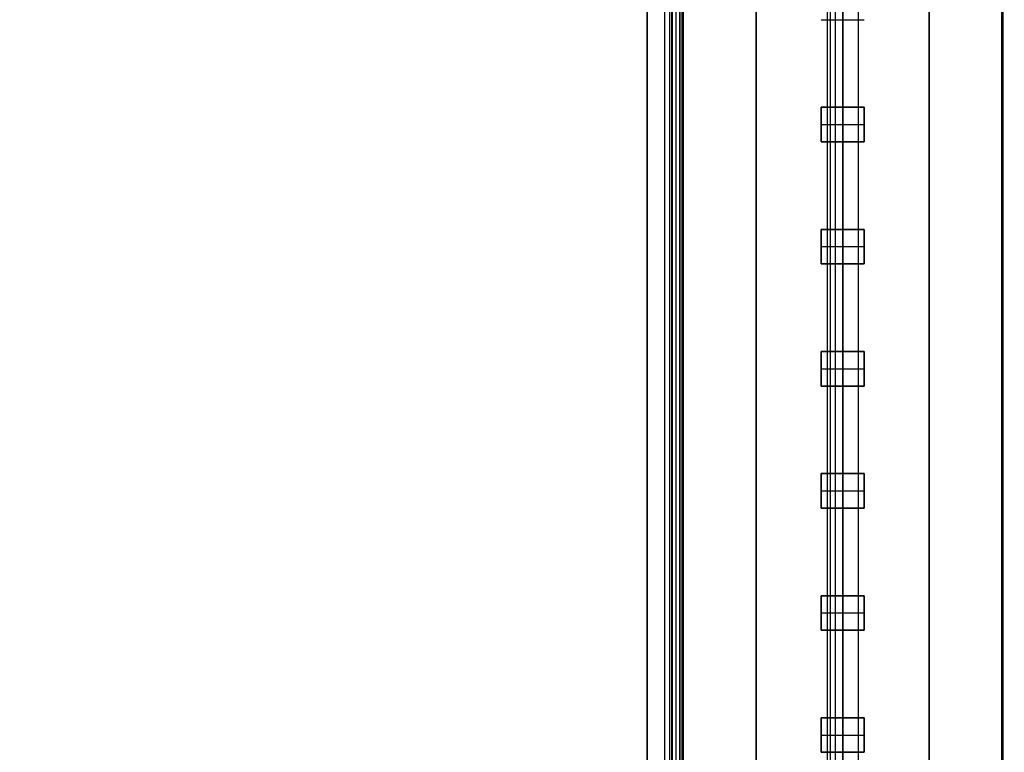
# Model space of a CAD drawing. Header units: millimetres. Extents: x -536 to 535, y -817 to 345.
# Tile 6 of 40: x -67 to 13, y -539 to -480. Entities that reach past the tile are written whole.
import ezdxf

# ---------------------------------------------------------------- set-up
doc = ezdxf.new("R2010")
doc.units = ezdxf.units.MM
doc.header["$MEASUREMENT"] = 0
for name, color, linetype, true_color in [('Cable', 7, 'Continuous', 0x000000), ('Light Source', 7, 'Continuous', 0x000000), ('Tyvek Shade', 7, 'Continuous', 0x000000)]:
    doc.layers.add(name, color=color, linetype=linetype, true_color=true_color)

msp = doc.modelspace()

# ---------------------------------------------------------------- linework, layer by layer
at = {"layer": 'Cable', "color": 250, "true_color": 0x3c3c3c}
for p, q in [((0, -565.728, -212.001), (0, -236.089, -44.041)), ((0, -236.089, -44.041), (0, -565.728, -212.001)), ((-1.25, -237.015, -43.11), (-1.25, -566.296, -210.887)), ((1.25, -237.015, -43.11), (1.25, -566.296, -210.887)), ((0, -239.725, -43.088), (0, -566.863, -209.773))]:
    msp.add_line(p, q, dxfattribs=at)
at = {"layer": 'Light Source', "color": 7, "true_color": 0xffffff}
for p, q in [((-15.842, -686.089, -253.188), (-15.842, 213.911, -253.188)), ((-15.819, -686.089, -253.488), (-15.819, 213.911, -253.488)), ((-13.842, -686.089, -251.188), (-13.842, 213.911, -251.188)), ((-13.811, 213.911, -252.588), (-13.811, -686.089, -252.588)), ((-13.521, 213.911, -251.188), (-13.521, -686.089, -251.188)), ((-13.2, 213.911, -251.888), (-13.2, -686.089, -251.888)), ((0, 213.911, -267.088), (0, -686.089, -267.088)), ((0, 213.911, -265.588), (0, -686.089, -265.588))]:
    msp.add_line(p, q, dxfattribs=at)
at = {"layer": 'Light Source', "color": 43, "true_color": 0xd2b46e}
for p, q in [((-7, -683.589, -254.412), (-7, 211.411, -254.412)), ((0, -683.589, -253.662), (0, 211.411, -253.662)), ((7, -683.589, -254.412), (7, 211.411, -254.412)), ((0, -487.139, -255.162), (0, -480.039, -255.162)), ((-1.75, -489.939, -255.662), (-1.75, -487.139, -255.662)), ((-1.75, -487.139, -255.662), (1.75, -487.139, -255.662)), ((0, -487.139, -255.162), (0, -487.139, -256.162)), ((0, -487.139, -256.162), (0, -489.939, -256.162)), ((1.75, -487.139, -255.662), (1.75, -489.939, -255.662)), ((-1.75, -488.539, -255.162), (-1.75, -488.539, -256.162)), ((-1.75, -488.539, -256.162), (1.75, -488.539, -256.162)), ((1.75, -488.539, -255.162), (1.75, -488.539, -256.162)), ((1.75, -489.939, -255.662), (-1.75, -489.939, -255.662)), ((0, -497.039, -255.162), (0, -489.939, -255.162)), ((0, -489.939, -255.162), (0, -489.939, -256.162)), ((-1.75, -499.839, -255.662), (-1.75, -497.039, -255.662)), ((-1.75, -497.039, -255.662), (1.75, -497.039, -255.662)), ((0, -497.039, -255.162), (0, -497.039, -256.162)), ((0, -497.039, -256.162), (0, -499.839, -256.162)), ((1.75, -497.039, -255.662), (1.75, -499.839, -255.662)), ((-1.75, -498.439, -255.162), (-1.75, -498.439, -256.162)), ((-1.75, -498.439, -256.162), (1.75, -498.439, -256.162)), ((1.75, -498.439, -255.162), (1.75, -498.439, -256.162)), ((1.75, -499.839, -255.662), (-1.75, -499.839, -255.662)), ((0, -506.939, -255.162), (0, -499.839, -255.162)), ((0, -499.839, -255.162), (0, -499.839, -256.162)), ((-1.75, -509.739, -255.662), (-1.75, -506.939, -255.662)), ((-1.75, -506.939, -255.662), (1.75, -506.939, -255.662)), ((0, -506.939, -255.162), (0, -506.939, -256.162)), ((0, -506.939, -256.162), (0, -509.739, -256.162)), ((1.75, -506.939, -255.662), (1.75, -509.739, -255.662)), ((-1.75, -508.339, -255.162), (-1.75, -508.339, -256.162)), ((-1.75, -508.339, -256.162), (1.75, -508.339, -256.162)), ((1.75, -508.339, -255.162), (1.75, -508.339, -256.162)), ((1.75, -509.739, -255.662), (-1.75, -509.739, -255.662)), ((0, -516.839, -255.162), (0, -509.739, -255.162)), ((0, -509.739, -255.162), (0, -509.739, -256.162)), ((-1.75, -519.639, -255.662), (-1.75, -516.839, -255.662)), ((-1.75, -516.839, -255.662), (1.75, -516.839, -255.662)), ((0, -516.839, -255.162), (0, -516.839, -256.162)), ((0, -516.839, -256.162), (0, -519.639, -256.162)), ((1.75, -516.839, -255.662), (1.75, -519.639, -255.662)), ((-1.75, -518.239, -255.162), (-1.75, -518.239, -256.162)), ((-1.75, -518.239, -256.162), (1.75, -518.239, -256.162)), ((1.75, -518.239, -255.162), (1.75, -518.239, -256.162)), ((1.75, -519.639, -255.662), (-1.75, -519.639, -255.662)), ((0, -526.739, -255.162), (0, -519.639, -255.162)), ((0, -519.639, -255.162), (0, -519.639, -256.162)), ((-1.75, -529.539, -255.662), (-1.75, -526.739, -255.662)), ((-1.75, -526.739, -255.662), (1.75, -526.739, -255.662)), ((0, -526.739, -255.162), (0, -526.739, -256.162)), ((0, -526.739, -256.162), (0, -529.539, -256.162)), ((1.75, -526.739, -255.662), (1.75, -529.539, -255.662)), ((-1.75, -528.139, -255.162), (-1.75, -528.139, -256.162)), ((-1.75, -528.139, -256.162), (1.75, -528.139, -256.162)), ((1.75, -528.139, -255.162), (1.75, -528.139, -256.162)), ((1.75, -529.539, -255.662), (-1.75, -529.539, -255.662)), ((0, -536.639, -255.162), (0, -529.539, -255.162)), ((0, -529.539, -255.162), (0, -529.539, -256.162)), ((-1.75, -539.439, -255.662), (-1.75, -536.639, -255.662)), ((-1.75, -536.639, -255.662), (1.75, -536.639, -255.662)), ((0, -536.639, -255.162), (0, -536.639, -256.162)), ((0, -536.639, -256.162), (0, -539.439, -256.162)), ((1.75, -536.639, -255.662), (1.75, -539.439, -255.662)), ((-1.75, -538.039, -255.162), (-1.75, -538.039, -256.162)), ((-1.75, -538.039, -256.162), (1.75, -538.039, -256.162)), ((1.75, -538.039, -255.162), (1.75, -538.039, -256.162)), ((1.75, -539.439, -255.662), (-1.75, -539.439, -255.662)), ((0, -546.539, -255.162), (0, -539.439, -255.162)), ((0, -539.439, -255.162), (0, -539.439, -256.162))]:
    msp.add_line(p, q, dxfattribs=at)
at = {"layer": 'Light Source', "color": 7, "true_color": 0xffffff}
for points in [[(-14.422, -686.089, -252.588), (-14.422, -236.089, -252.588), (-14.422, 213.911, -252.588)], [(-13.2, -686.089, -251.188), (-13.2, -236.089, -251.188), (-13.2, 213.911, -251.188)], [(-13.2, -686.089, -252.588), (-13.2, -236.089, -252.588), (-13.2, 213.911, -252.588)]]:
    msp.add_open_spline(points, degree=2, dxfattribs=at)
at = {"layer": 'Light Source'}
for points in [[(-14, -686.089, -252.638), (-14, -236.089, -252.638), (-14, 213.911, -252.638)], [(-14, -686.089, -253.638), (-14, -236.089, -253.638), (-14, 213.911, -253.638)], [(-14, -686.089, -251.138), (-14, -236.089, -251.138), (-14, 213.911, -251.138)], [(-14, -686.089, -237.088), (-14, -236.089, -237.088), (-14, 213.911, -237.088)], [(-13, -686.089, -236.088), (-13, -236.089, -236.088), (-13, 213.911, -236.088)], [(-12.897, -686.089, -252.638), (-12.897, -236.089, -252.638), (-12.897, 213.911, -252.638)], [(-12.897, -686.089, -251.138), (-12.897, -236.089, -251.138), (-12.897, 213.911, -251.138)], [(12.897, -686.089, -251.138), (12.897, -236.089, -251.138), (12.897, 213.911, -251.138)], [(12.897, -686.089, -252.638), (12.897, -236.089, -252.638), (12.897, 213.911, -252.638)], [(13, -686.089, -236.088), (13, -236.089, -236.088), (13, 213.911, -236.088)]]:
    msp.add_open_spline(points, degree=2, dxfattribs=at)
at = {"layer": 'Light Source', "color": 43, "true_color": 0xd2b46e}
for points in [[(-7, 211.411, -255.162), (-7, -236.089, -255.162), (-7, -683.589, -255.162)], [(-7, -683.589, -253.662), (-7, -236.089, -253.662), (-7, 211.411, -253.662)], [(7, 211.411, -255.162), (7, -236.089, -255.162), (7, -683.589, -255.162)], [(7, 211.411, -253.662), (7, -236.089, -253.662), (7, -683.589, -253.662)], [(-1.75, -480.039, -255.162), (0, -480.039, -255.162), (1.75, -480.039, -255.162)], [(-1.75, -480.039, -256.162), (-1.75, -480.039, -255.662), (-1.75, -480.039, -255.162)], [(-1.75, -480.039, -256.162), (0, -480.039, -256.162), (1.75, -480.039, -256.162)], [(1.75, -480.039, -256.162), (1.75, -480.039, -255.662), (1.75, -480.039, -255.162)], [(-1.75, -487.139, -255.162), (-1.75, -488.539, -255.162), (-1.75, -489.939, -255.162)], [(1.75, -487.139, -255.162), (0, -487.139, -255.162), (-1.75, -487.139, -255.162)], [(-1.75, -487.139, -256.162), (-1.75, -488.539, -256.162), (-1.75, -489.939, -256.162)], [(-1.75, -487.139, -255.162), (-1.75, -487.139, -255.662), (-1.75, -487.139, -256.162)], [(1.75, -487.139, -256.162), (0, -487.139, -256.162), (-1.75, -487.139, -256.162)], [(1.75, -489.939, -255.162), (1.75, -488.539, -255.162), (1.75, -487.139, -255.162)], [(1.75, -487.139, -256.162), (1.75, -487.139, -255.662), (1.75, -487.139, -255.162)], [(1.75, -489.939, -256.162), (1.75, -488.539, -256.162), (1.75, -487.139, -256.162)], [(-1.75, -489.939, -255.162), (0, -489.939, -255.162), (1.75, -489.939, -255.162)], [(-1.75, -489.939, -256.162), (-1.75, -489.939, -255.662), (-1.75, -489.939, -255.162)], [(-1.75, -489.939, -256.162), (0, -489.939, -256.162), (1.75, -489.939, -256.162)], [(1.75, -489.939, -256.162), (1.75, -489.939, -255.662), (1.75, -489.939, -255.162)], [(-1.75, -497.039, -255.162), (-1.75, -498.439, -255.162), (-1.75, -499.839, -255.162)], [(1.75, -497.039, -255.162), (0, -497.039, -255.162), (-1.75, -497.039, -255.162)], [(-1.75, -497.039, -256.162), (-1.75, -498.439, -256.162), (-1.75, -499.839, -256.162)], [(-1.75, -497.039, -255.162), (-1.75, -497.039, -255.662), (-1.75, -497.039, -256.162)], [(1.75, -497.039, -256.162), (0, -497.039, -256.162), (-1.75, -497.039, -256.162)], [(1.75, -499.839, -255.162), (1.75, -498.439, -255.162), (1.75, -497.039, -255.162)], [(1.75, -497.039, -256.162), (1.75, -497.039, -255.662), (1.75, -497.039, -255.162)], [(1.75, -499.839, -256.162), (1.75, -498.439, -256.162), (1.75, -497.039, -256.162)], [(-1.75, -499.839, -255.162), (0, -499.839, -255.162), (1.75, -499.839, -255.162)], [(-1.75, -499.839, -256.162), (-1.75, -499.839, -255.662), (-1.75, -499.839, -255.162)], [(-1.75, -499.839, -256.162), (0, -499.839, -256.162), (1.75, -499.839, -256.162)], [(1.75, -499.839, -256.162), (1.75, -499.839, -255.662), (1.75, -499.839, -255.162)], [(-1.75, -506.939, -255.162), (-1.75, -508.339, -255.162), (-1.75, -509.739, -255.162)], [(1.75, -506.939, -255.162), (0, -506.939, -255.162), (-1.75, -506.939, -255.162)], [(-1.75, -506.939, -256.162), (-1.75, -508.339, -256.162), (-1.75, -509.739, -256.162)], [(-1.75, -506.939, -255.162), (-1.75, -506.939, -255.662), (-1.75, -506.939, -256.162)], [(1.75, -506.939, -256.162), (0, -506.939, -256.162), (-1.75, -506.939, -256.162)], [(1.75, -509.739, -255.162), (1.75, -508.339, -255.162), (1.75, -506.939, -255.162)], [(1.75, -506.939, -256.162), (1.75, -506.939, -255.662), (1.75, -506.939, -255.162)], [(1.75, -509.739, -256.162), (1.75, -508.339, -256.162), (1.75, -506.939, -256.162)], [(-1.75, -509.739, -255.162), (0, -509.739, -255.162), (1.75, -509.739, -255.162)], [(-1.75, -509.739, -256.162), (-1.75, -509.739, -255.662), (-1.75, -509.739, -255.162)], [(-1.75, -509.739, -256.162), (0, -509.739, -256.162), (1.75, -509.739, -256.162)], [(1.75, -509.739, -256.162), (1.75, -509.739, -255.662), (1.75, -509.739, -255.162)], [(-1.75, -516.839, -255.162), (-1.75, -518.239, -255.162), (-1.75, -519.639, -255.162)], [(1.75, -516.839, -255.162), (0, -516.839, -255.162), (-1.75, -516.839, -255.162)], [(-1.75, -516.839, -256.162), (-1.75, -518.239, -256.162), (-1.75, -519.639, -256.162)], [(-1.75, -516.839, -255.162), (-1.75, -516.839, -255.662), (-1.75, -516.839, -256.162)], [(1.75, -516.839, -256.162), (0, -516.839, -256.162), (-1.75, -516.839, -256.162)], [(1.75, -519.639, -255.162), (1.75, -518.239, -255.162), (1.75, -516.839, -255.162)], [(1.75, -516.839, -256.162), (1.75, -516.839, -255.662), (1.75, -516.839, -255.162)], [(1.75, -519.639, -256.162), (1.75, -518.239, -256.162), (1.75, -516.839, -256.162)], [(-1.75, -519.639, -255.162), (0, -519.639, -255.162), (1.75, -519.639, -255.162)], [(-1.75, -519.639, -256.162), (-1.75, -519.639, -255.662), (-1.75, -519.639, -255.162)], [(-1.75, -519.639, -256.162), (0, -519.639, -256.162), (1.75, -519.639, -256.162)], [(1.75, -519.639, -256.162), (1.75, -519.639, -255.662), (1.75, -519.639, -255.162)], [(-1.75, -526.739, -255.162), (-1.75, -528.139, -255.162), (-1.75, -529.539, -255.162)], [(1.75, -526.739, -255.162), (0, -526.739, -255.162), (-1.75, -526.739, -255.162)], [(-1.75, -526.739, -256.162), (-1.75, -528.139, -256.162), (-1.75, -529.539, -256.162)], [(-1.75, -526.739, -255.162), (-1.75, -526.739, -255.662), (-1.75, -526.739, -256.162)], [(1.75, -526.739, -256.162), (0, -526.739, -256.162), (-1.75, -526.739, -256.162)], [(1.75, -529.539, -255.162), (1.75, -528.139, -255.162), (1.75, -526.739, -255.162)], [(1.75, -526.739, -256.162), (1.75, -526.739, -255.662), (1.75, -526.739, -255.162)], [(1.75, -529.539, -256.162), (1.75, -528.139, -256.162), (1.75, -526.739, -256.162)], [(-1.75, -529.539, -255.162), (0, -529.539, -255.162), (1.75, -529.539, -255.162)], [(-1.75, -529.539, -256.162), (-1.75, -529.539, -255.662), (-1.75, -529.539, -255.162)], [(-1.75, -529.539, -256.162), (0, -529.539, -256.162), (1.75, -529.539, -256.162)], [(1.75, -529.539, -256.162), (1.75, -529.539, -255.662), (1.75, -529.539, -255.162)], [(-1.75, -536.639, -255.162), (-1.75, -538.039, -255.162), (-1.75, -539.439, -255.162)], [(1.75, -536.639, -255.162), (0, -536.639, -255.162), (-1.75, -536.639, -255.162)], [(-1.75, -536.639, -256.162), (-1.75, -538.039, -256.162), (-1.75, -539.439, -256.162)], [(-1.75, -536.639, -255.162), (-1.75, -536.639, -255.662), (-1.75, -536.639, -256.162)], [(1.75, -536.639, -256.162), (0, -536.639, -256.162), (-1.75, -536.639, -256.162)], [(1.75, -539.439, -255.162), (1.75, -538.039, -255.162), (1.75, -536.639, -255.162)], [(1.75, -536.639, -256.162), (1.75, -536.639, -255.662), (1.75, -536.639, -255.162)], [(1.75, -539.439, -256.162), (1.75, -538.039, -256.162), (1.75, -536.639, -256.162)], [(-1.75, -539.439, -255.162), (0, -539.439, -255.162), (1.75, -539.439, -255.162)], [(-1.75, -539.439, -256.162), (-1.75, -539.439, -255.662), (-1.75, -539.439, -255.162)], [(-1.75, -539.439, -256.162), (0, -539.439, -256.162), (1.75, -539.439, -256.162)], [(1.75, -539.439, -256.162), (1.75, -539.439, -255.662), (1.75, -539.439, -255.162)]]:
    msp.add_open_spline(points, degree=2, dxfattribs=at)
at = {"layer": 'Tyvek Shade'}
for p, q in [((0, -558.088, -233.538), (0, -316.089, -233.538)), ((0, -558.088, -233.088), (0, -316.089, -233.088))]:
    msp.add_line(p, q, dxfattribs=at)
at = {"layer": 'Tyvek Shade', "extrusion": (1, 0, 0)}
for centre, radius, start, end in [((-236.089, 507.912, -0.975), 941, 231.94884, 308.051197), ((-236.089, 507.912, -0.583), 940.55, 232.028416, 307.971725)]:
    msp.add_arc(centre, radius, start, end, dxfattribs=at)
at = {"layer": 'Tyvek Shade'}
for points, knots in [([(535, -236.089, -433.088), (535, -297.878, -433.088), (528.126, -359.324, -426.911), (499.697, -476.477, -403.84), (478.104, -532.184, -386.929), (417.29, -633.072, -346.98), (378.407, -676.869, -324.454), (286.914, -746.635, -283.58), (233.99, -773.115, -265.109), (118.488, -808.064, -239.607), (56.667, -816.553, -232.725), (-66.681, -815.585, -233.482), (-128.249, -806.138, -241.112), (-243.063, -769.141, -267.889), (-295.308, -741.641, -286.825), (-385.144, -670.072, -328.061), (-423.002, -625.583, -350.454), (-482.206, -523.045, -389.951), (-502.933, -466.621, -406.39), (-529.663, -348.771, -428.249), (-535.696, -287.345, -433.693), (-534.187, -164.79, -432.382), (-526.636, -103.66, -425.621), (-496.684, 12.933, -401.49), (-474.246, 68.396, -384.096), (-411.519, 168.142, -343.538), (-371.59, 211.28, -320.887), (-278.473, 279.25, -280.424), (-224.892, 304.72, -262.436), (-108.727, 337.647, -238.223), (-46.712, 345.18, -232.097), (76.553, 342.295, -234.352), (137.807, 331.912, -242.704), (194.422, 312.547, -256.601)], [0, 0, 0, 0, 0.062459, 0.062459, 0.124919, 0.124919, 0.187703, 0.187703, 0.250488, 0.250488, 0.312396, 0.312396, 0.374304, 0.374304, 0.437133, 0.437133, 0.499961, 0.499961, 0.562765, 0.562765, 0.625569, 0.625569, 0.688406, 0.688406, 0.751243, 0.751243, 0.813854, 0.813854, 0.876466, 0.876466, 0.938233, 0.938233, 1, 1, 1, 1]), ([(193.913, 311.302, -256.94), (137.432, 330.632, -243.106), (76.33, 340.995, -234.794), (-46.627, 343.871, -232.553), (-108.488, 336.345, -238.654), (-224.374, 303.462, -262.766), (-277.821, 278.035, -280.675), (-370.714, 210.199, -320.954), (-410.548, 167.162, -343.497), (-473.15, 67.634, -383.873), (-495.547, 12.302, -401.187), (-525.447, -104.009, -425.207), (-532.985, -164.988, -431.937), (-534.488, -287.241, -433.239), (-528.462, -348.515, -427.818), (-501.772, -466.077, -406.055), (-481.078, -522.364, -389.688), (-421.982, -624.667, -350.367), (-384.211, -669.045, -328.081), (-294.581, -740.464, -287.034), (-242.461, -767.913, -268.183), (-127.919, -804.85, -241.525), (-66.504, -814.281, -233.93), (56.536, -815.244, -233.177), (118.204, -806.766, -240.03), (233.435, -771.874, -265.422), (286.226, -745.44, -283.811), (377.498, -675.815, -324.496), (416.29, -632.128, -346.914), (476.991, -531.468, -386.686), (498.547, -475.887, -403.521), (526.931, -359.009, -426.489), (533.795, -297.712, -432.638), (533.795, -236.089, -432.638)], [-1, -1, -1, -1, -0.93823, -0.93823, -0.876461, -0.876461, -0.813844, -0.813844, -0.751226, -0.751226, -0.688398, -0.688398, -0.62557, -0.62557, -0.562773, -0.562773, -0.499976, -0.499976, -0.437145, -0.437145, -0.374313, -0.374313, -0.312403, -0.312403, -0.250492, -0.250492, -0.187697, -0.187697, -0.124901, -0.124901, -0.06245, -0.06245, 0, 0, 0, 0])]:
    msp.add_open_spline(points, degree=3, knots=knots, dxfattribs=at)

doc.saveas('drawing.dxf')
